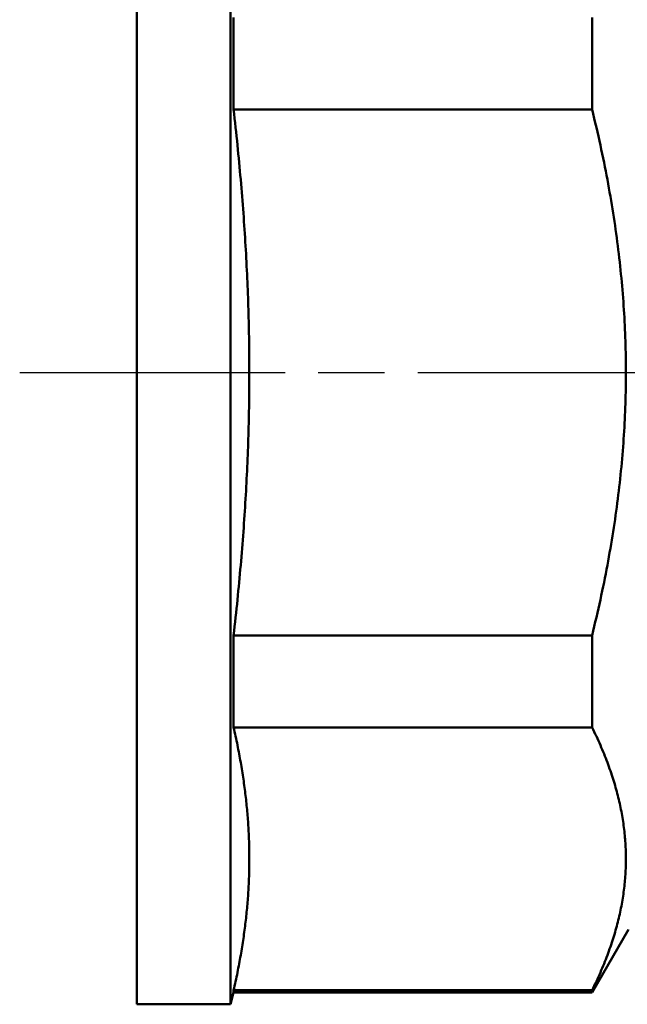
# Model space of a CAD drawing. Header units: millimetres. Extents: x -74 to 421, y -69 to 356.
# Tile 11 of 18: x 51 to 64, y 200 to 221. Entities that reach past the tile are written whole.
import ezdxf

# ---------------------------------------------------------------- set-up
doc = ezdxf.new("R2010")
doc.units = ezdxf.units.MM
doc.linetypes.add('CHAIN', pattern=[0.7087, 0.4724, -0.0591, 0.1181, -0.0591])
for name, color, linetype, lineweight in [('Видимый контур (ГОСТ)', 7, 'Continuous', 50), ('Осевая линия (ГОСТ)', 7, 'Continuous', 25), ('Размер (ГОСТ)', 7, 'Continuous', 25)]:
    doc.layers.add(name, color=color, linetype=linetype, lineweight=lineweight)
doc.styles.add('Обычный текст (ГОСТ)', font='GOST Common Italic.ttf')
doc.dimstyles.new('Обычный (ГОСТ)', dxfattribs={"dimtxt": 3.5, "dimasz": 3.5, "dimexe": 1, "dimexo": 0, "dimgap": 0.5, "dimtad": 1, "dimrnd": 1e-08, "dimtxsty": 'Обычный текст (ГОСТ)', "dimblk": 'Filled-1', "dimcen": 0.09, "dimdle": 15, "dimclrd": 256, "dimclre": 256, "dimclrt": 256, "dimazin": 2, "dimtfac": 0.714286, "dimtdec": 3, "dimtmove": 0, "dimatfit": 3, "dimfxl": 1, "dimtolj": 1, "dimlwd": 25, "dimlwe": 25, "dimarcsym": 0})

# ---------------------------------------------------------------- blocks, each defined once
blk = doc.blocks.new('Filled-1')
at = {"color": 0}
for p, q in [((0, 0), (-1, 0.1429)), ((-1, 0.1429), (-1, -0.1429)), ((-1, 0), (0, 0)), ((-1, -0.1429), (0, 0))]:
    blk.add_line(p, q, dxfattribs=at)
at = {"color": 0, "flags": 128}
blk.add_lwpolyline([(-1, -0.1429), (0, 0), (-1, 0.1429), (-1, -0.1429)], dxfattribs=at)
at = {"color": 0}
blk.add_solid([(-1, -0.1429), (0, 0), (-1, 0.1429), (-1, -0.1429)], dxfattribs=at)
blk = doc.blocks.new('*D9')
at = {"layer": 'Defpoints', "color": 0, "linetype": 'Continuous', "transparency": 16777216}
for p in [(73.03, 233.753), (53.03, 227.187), (73.03, 219.44)]:
    blk.add_point(p, dxfattribs=at)
at = {"layer": 'Размер (ГОСТ)', "linetype": 'Continuous', "lineweight": 25, "transparency": 16777216}
for p, q in [((53.03, 227.187), (53.03, 234.753)), ((73.03, 219.44), (73.03, 234.753)), ((56.53, 233.753), (69.53, 233.753))]:
    blk.add_line(p, q, dxfattribs=at)
at = {"layer": 'Размер (ГОСТ)', "linetype": 'Continuous', "lineweight": 25, "transparency": 16777216, "xscale": 3.5, "yscale": 3.5, "zscale": 3.5, "rotation": 180}
blk.add_blockref('Filled-1', (53.03, 233.753), dxfattribs=at)
at = {"layer": 'Размер (ГОСТ)', "linetype": 'Continuous', "lineweight": 25, "transparency": 16777216, "xscale": 3.5, "yscale": 3.5, "zscale": 3.5}
blk.add_blockref('Filled-1', (73.03, 233.753), dxfattribs=at)
at = {"layer": 'Размер (ГОСТ)', "linetype": 'Continuous', "lineweight": 25, "transparency": 16777216, "insert": (60.581, 237.753), "char_height": 3.5, "attachment_point": 1, "style": 'Обычный текст (ГОСТ)'}
blk.add_mtext('\\A1;20', dxfattribs=at)

msp = doc.modelspace()

# ---------------------------------------------------------------- linework, layer by layer
at = {"layer": 'Видимый контур (ГОСТ)'}
for p, q in [((53.0301, 200.1866), (53.0301, 227.1866)), ((55.0301, 200.1866), (55.0301, 227.1866)), ((55.0971, 221.2699), (55.0971, 219.3047)), ((62.7506, 221.2699), (62.7506, 219.3047)), ((62.7506, 219.3047), (55.0971, 219.3047)), ((62.7506, 208.0686), (55.0971, 208.0686)), ((55.0971, 208.0686), (55.0971, 206.1033)), ((62.7506, 208.0686), (62.7506, 206.1033)), ((62.7506, 206.1033), (55.0971, 206.1033)), ((63.5301, 201.7866), (62.7506, 200.4366)), ((62.7506, 200.4853), (55.0971, 200.4853)), ((55.0971, 200.4853), (55.0971, 200.4366)), ((62.7506, 200.4853), (62.7506, 200.4366)), ((55.0971, 200.4366), (55.0301, 200.1866)), ((62.7506, 200.4366), (55.0971, 200.4366)), ((53.0301, 200.1866), (55.0301, 200.1866))]:
    msp.add_line(p, q, dxfattribs=at)
for points, weights in [([(55.0971, 208.0686), (55.7353, 213.6866), (55.0971, 219.3047)], [1, 1.10416666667, 1]), ([(62.7506, 208.0686), (64.1259, 213.6866), (62.7506, 219.3047)], [1.04528939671, 1.15417370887, 1.04528939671]), ([(55.0971, 200.4853), (55.7353, 203.2943), (55.0971, 206.1033)], [1, 1.10416666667, 1]), ([(62.7506, 200.4853), (64.1259, 203.2943), (62.7506, 206.1033)], [1.04528939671, 1.15417370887, 1.04528939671])]:
    msp.add_rational_spline(points, weights, degree=2, dxfattribs=at)
at = {"layer": 'Осевая линия (ГОСТ)', "linetype": 'CHAIN', "ltscale": 11.993792}
msp.add_line((50.5301, 213.6866), (77.5994, 213.6866), dxfattribs=at)

# ---------------------------------------------------------------- dimensions: what is measured, and where the dimension line sits
at = {"layer": 'Размер (ГОСТ)', "linetype": 'Continuous', "lineweight": 25}
dim = msp.add_linear_dim(base=(73.0301, 233.7532), p1=(53.0301, 227.1866), p2=(73.0301, 219.4402), angle=180, dimstyle='Обычный (ГОСТ)', override={"dimgap": 0.5, "dimdec": 2, "dimtol": 0, "dimlim": 0, "dimtp": 0, "dimtm": 0, "dimtdec": 3, "dimtofl": 0, "dimatfit": 1}, dxfattribs=at)
dim.commit()
dim.dimension.update_dxf_attribs({"geometry": '*D9', "text_midpoint": (63.0301, 233.7532), "dimtype": 160})

doc.saveas('drawing.dxf')
